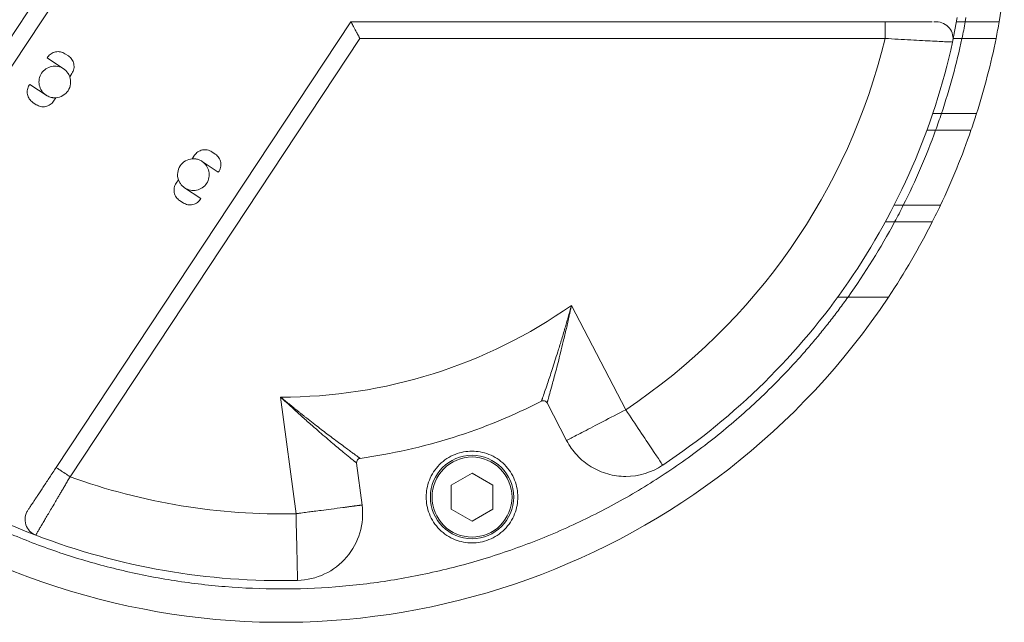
# Model space of a CAD drawing. Header units: metres. Extents: x 70279.8 to 70377.7, y 409251.8 to 409331.5.
# Tile 177 of 244: x 70323.6186 to 70323.7367, y 409324.5125 to 409324.5848. Entities that reach past the tile are written whole.
import ezdxf

# ---------------------------------------------------------------- set-up
doc = ezdxf.new("R2010")
doc.units = ezdxf.units.M

# ---------------------------------------------------------------- blocks, each defined once
blk = doc.blocks.new('Reactor_20170118')
at = {"color": 7, "linetype": 'Continuous', "lineweight": 15, "ltscale": 0.1}
for p, q in [((329.01, -0.05), (295.46, -50.73)), ((297.13, -51.83), (331.41, -0.04)), ((436.75, -11.55), (436.14, -15.5)), ((431.09, -15), (430.55, -17.93)), ((432.07, -15.5), (432.15, -15)), ((358.35, -15.5), (322.98, -68.94)), ((422.44, -15.5), (358.35, -15.5)), ((428.6, -15.5), (428.3, -15.5)), ((432.07, -15.5), (431.06, -15.5)), ((324.65, -70.05), (359.43, -17.5)), ((359.43, -17.5), (422.44, -17.5)), ((430.65, -17.5), (431.67, -17.5)), ((321.96, -19.75), (321.91, -19.83)), ((321.91, -19.83), (323.99, -21.21)), ((324.46, -19.6), (324.04, -19.33)), ((324.88, -21.68), (324.61, -22.09)), ((319.81, -23), (319.76, -23.08)), ((321.89, -24.38), (319.81, -23)), ((322.94, -24.61), (322.67, -25.02)), ((320.6, -25.44), (320.18, -25.16)), ((429.21, -26.5), (428.15, -26.5)), ((427.45, -28.5), (428.51, -28.5)), ((339.31, -31.93), (339.58, -31.51)), ((341.66, -31.09), (342.08, -31.37)), ((342.44, -33.53), (340.5, -32.24)), ((337.37, -34.85), (337.65, -34.43)), ((338.4, -35.41), (340.34, -36.7)), ((337.8, -36.93), (338.21, -37.2)), ((424.63, -37.5), (423.51, -37.5)), ((422.45, -39.5), (423.59, -39.5)), ((391.32, -62.01), (384.81, -49.5)), ((418, -48.5), (416.76, -48.5)), ((349.92, -60.5), (351.76, -74.48)), ((381.88, -61.2), (384.23, -65.7)), ((359.69, -73.44), (359.03, -68.41)), ((370.38, -71.04), (372.88, -69.6)), ((372.88, -69.6), (375.38, -71.04)), ((370.38, -73.93), (370.38, -71.04)), ((375.38, -71.04), (375.38, -73.93)), ((372.88, -75.37), (370.38, -73.93)), ((375.38, -73.93), (372.88, -75.37))]:
    blk.add_line(p, q, dxfattribs=at)
at = {"color": 7, "linetype": 'Continuous', "lineweight": 15}
blk.add_circle((372.88, -72.48), 5, dxfattribs=at)
for centre, radius, start, end in [((350.02, 0), 87.5, 33.6615, 326.3385), ((350.02, 0), 87.5, 348.463, 349.7966), ((350.02, 0), 87.5, 340.9911, 342.3707), ((350.02, 0), 87.5, 333.1646, 334.6231), ((350.02, 0), 68.5, 277.9152, 297.0848), ((359.53, -68.34), 0.5, 97.9152, 187.5), ((391.32, -62.01), 8, 270, 303.6645), ((351.76, -74.48), 8, 271.3355, 7.5), ((350.02, 0), 82.5, 249.0559, 271.3355)]:
    blk.add_arc(centre, radius, start, end, dxfattribs=at)
for points, knots in [([(418, 48.5), (417.82, 48.74), (417.47, 49.23), (416.94, 49.95), (416.39, 50.67), (415.84, 51.38), (415.29, 52.09), (414.72, 52.79), (414.15, 53.48), (413.57, 54.17), (412.99, 54.85), (412.39, 55.52), (411.79, 56.19), (411.18, 56.85), (410.57, 57.51), (409.4, 58.73), (407.64, 60.47), (405.23, 62.68), (402.74, 64.79), (399.26, 67.5), (394.68, 70.66), (388.84, 74.03), (382.73, 76.93), (376.37, 79.33), (369.83, 81.21), (363.2, 82.55), (356.51, 83.34), (349.86, 83.59), (343.27, 83.31), (336.86, 82.54), (330.6, 81.29), (324.54, 79.6), (318.62, 77.45), (312.8, 74.84), (307.13, 71.74), (301.61, 68.14), (296.34, 64.08), (291.36, 59.54), (286.73, 54.6), (282.5, 49.28), (278.72, 43.63), (275.43, 37.72), (272.63, 31.59), (270.37, 25.33), (268.62, 18.97), (267.4, 12.63), (266.68, 6.29), (266.45, 0), (266.68, -6.29), (267.4, -12.63), (268.62, -18.97), (270.37, -25.33), (272.63, -31.59), (275.43, -37.72), (278.72, -43.63), (282.5, -49.28), (286.73, -54.6), (291.36, -59.54), (296.34, -64.08), (301.61, -68.14), (307.13, -71.74), (312.8, -74.84), (318.62, -77.45), (324.54, -79.6), (330.6, -81.29), (336.86, -82.54), (343.27, -83.31), (349.86, -83.59), (356.51, -83.34), (363.2, -82.55), (369.83, -81.21), (376.37, -79.33), (382.73, -76.93), (388.84, -74.03), (394.68, -70.66), (399.26, -67.5), (402.73, -64.79), (405.23, -62.68), (407.64, -60.47), (409.61, -58.52), (411.19, -56.86), (412.4, -55.53), (413.58, -54.17), (414.73, -52.79), (415.85, -51.39), (416.94, -49.96), (417.64, -48.99), (418, -48.5)], [0, 0, 0, 0, 0.0021383, 0.0042751, 0.0064107, 0.0085453, 0.0106791, 0.0128124, 0.0149454, 0.0170784, 0.0192117, 0.0213454, 0.0234799, 0.0256153, 0.027752, 0.0298902, 0.0376532, 0.0454046, 0.0531563, 0.0609202, 0.0768367, 0.0927544, 0.1088814, 0.1250097, 0.1411367, 0.157265, 0.1731815, 0.1890992, 0.2046106, 0.2201233, 0.2350643, 0.2500065, 0.2649475, 0.2798898, 0.2954012, 0.3109139, 0.3268303, 0.3427481, 0.3588751, 0.3750034, 0.3911304, 0.4072587, 0.4231751, 0.4390929, 0.4546043, 0.470117, 0.485058, 0.5000002, 0.5149412, 0.5298835, 0.5453949, 0.5609075, 0.576824, 0.5927418, 0.6088688, 0.6249971, 0.6411241, 0.6572523, 0.6731688, 0.6890866, 0.704598, 0.7201107, 0.7350517, 0.7499939, 0.7649349, 0.7798771, 0.7953886, 0.8109012, 0.8268177, 0.8427354, 0.8588624, 0.8749907, 0.8911177, 0.907246, 0.9231625, 0.9390802, 0.9468432, 0.9545946, 0.9623463, 0.9701103, 0.9743847, 0.9786544, 0.9829212, 0.9871872, 0.9914544, 0.9957246, 1, 1, 1, 1]), ([(359.43, -17.5), (359.4, -17.45), (359.36, -17.37), (359.29, -17.24), (359.22, -17.12), (359.17, -17.02), (359.12, -16.92), (359.07, -16.84), (358.97, -16.66), (358.83, -16.39), (358.66, -16.07), (358.52, -15.82), (358.43, -15.65), (358.38, -15.56), (358.36, -15.51), (358.35, -15.5), (358.35, -15.5)], [0, 0, 0, 0, 0.046739, 0.089986, 0.129742, 0.166006, 0.19878, 0.228062, 0.253856, 0.395418, 0.520258, 0.651457, 0.773894, 0.850402, 0.925663, 1, 1, 1, 1]), ([(422.44, -17.5), (422.44, -17.24), (422.44, -16.98), (422.44, -16.49), (422.44, -16.27), (422.44, -15.9), (422.44, -15.75), (422.44, -15.55), (422.44, -15.5), (422.44, -15.5)], [0, 0, 0, 0, 0.25, 0.25, 0.5, 0.5, 0.75, 0.75, 1, 1, 1, 1]), ([(428.1, -15.5), (428.05, -15.5), (427.84, -15.5), (427.39, -15.5), (426.84, -15.5), (426.17, -15.5), (425.19, -15.5), (423.85, -15.5), (422.91, -15.5), (422.44, -15.5)], [0, 0, 0, 0, 0.066993, 0.231813, 0.321984, 0.412413, 0.605358, 0.804113, 1, 1, 1, 1]), ([(428.6, -15.5), (428.9, -15.5), (429.2, -15.57), (429.73, -15.83), (429.97, -16.02), (430.35, -16.48), (430.48, -16.76), (430.62, -17.34), (430.62, -17.64), (430.55, -17.93)], [0, 0, 0, 0, 0.25, 0.25, 0.5, 0.5, 0.75, 0.75, 1, 1, 1, 1]), ([(436.14, -15.5), (436.14, -15.5), (436.14, -15.5), (436.12, -15.5), (436.1, -15.5), (436.06, -15.5), (436.01, -15.5), (435.95, -15.5), (435.88, -15.5), (435.8, -15.5), (435.71, -15.5), (435.61, -15.5), (435.49, -15.5), (435.37, -15.5), (435.24, -15.5), (435.09, -15.5), (434.81, -15.5), (434.34, -15.5), (433.8, -15.5), (433.37, -15.5), (433.09, -15.5), (432.78, -15.5), (432.43, -15.5), (432.2, -15.5), (432.07, -15.5)], [0, 0, 0, 0, 0.031965, 0.064113, 0.096448, 0.128972, 0.161688, 0.194598, 0.227705, 0.261012, 0.294521, 0.328234, 0.362153, 0.396281, 0.43062, 0.465172, 0.499938, 0.620083, 0.749746, 0.791391, 0.837241, 0.887293, 0.941547, 1, 1, 1, 1]), ([(422.44, -17.5), (423.49, -17.56), (424.54, -17.62), (426.49, -17.73), (427.39, -17.77), (428.9, -17.85), (429.51, -17.88), (430.34, -17.92), (430.55, -17.93), (430.55, -17.93)], [0, 0, 0, 0, 0.25, 0.25, 0.5, 0.5, 0.75, 0.75, 1, 1, 1, 1]), ([(431.67, -17.5), (431.74, -17.5), (431.88, -17.5), (432.08, -17.5), (432.27, -17.5), (432.45, -17.5), (432.62, -17.5), (432.79, -17.5), (432.94, -17.5), (433.08, -17.5), (433.43, -17.5), (433.95, -17.5), (434.47, -17.5), (434.83, -17.5), (435.08, -17.5), (435.29, -17.5), (435.46, -17.5), (435.59, -17.5), (435.69, -17.5), (435.75, -17.5), (435.75, -17.5), (435.76, -17.5)], [0, 0, 0, 0, 0.033022, 0.064742, 0.09516, 0.124275, 0.152087, 0.178595, 0.203799, 0.227699, 0.250295, 0.380115, 0.500129, 0.565234, 0.629552, 0.693102, 0.7559, 0.817968, 0.879325, 0.939995, 1, 1, 1, 1]), ([(430.55, -17.93), (429.41, -23.06), (427.78, -28.08), (423.59, -37.72), (421.03, -42.33), (415.09, -51), (411.7, -55.04), (404.22, -62.42), (400.13, -65.75), (395.76, -68.66)], [0, 0, 0, 0, 0.25, 0.25, 0.5, 0.5, 0.75, 0.75, 1, 1, 1, 1]), ([(321.96, -19.75), (322.07, -19.58), (322.21, -19.44), (322.54, -19.22), (322.72, -19.15), (323.11, -19.07), (323.31, -19.07), (323.69, -19.14), (323.88, -19.22), (324.04, -19.33)], [0, 0, 0, 0, 0.25, 0.25, 0.5, 0.5, 0.75, 0.75, 1, 1, 1, 1]), ([(324.46, -19.6), (324.62, -19.71), (324.76, -19.85), (324.98, -20.18), (325.06, -20.36), (325.14, -20.75), (325.14, -20.95), (325.07, -21.33), (324.99, -21.52), (324.88, -21.68)], [0, 0, 0, 0, 0.25, 0.25, 0.5, 0.5, 0.75, 0.75, 1, 1, 1, 1]), ([(323.87, -21.13), (323.66, -20.99), (323.43, -20.9), (322.94, -20.8), (322.69, -20.8), (322.2, -20.9), (321.96, -21), (321.55, -21.28), (321.37, -21.46), (321.1, -21.87), (321, -22.11), (320.91, -22.6), (320.91, -22.85), (321.01, -23.34), (321.11, -23.57), (321.38, -23.98), (321.56, -24.16), (321.77, -24.3)], [0, 0, 0, 0, 0.125, 0.125, 0.25, 0.25, 0.375, 0.375, 0.5, 0.5, 0.625, 0.625, 0.75, 0.75, 0.875, 0.875, 1, 1, 1, 1]), ([(323.98, -21.21), (324.02, -21.24), (324.09, -21.3), (324.19, -21.39), (324.28, -21.49), (324.39, -21.64), (324.51, -21.83), (324.58, -22), (324.61, -22.09)], [0, 0, 0, 0, 0.125411, 0.25015, 0.374854, 0.500157, 0.749759, 1, 1, 1, 1]), ([(322.94, -24.61), (323.23, -24.59), (323.52, -24.5), (324.03, -24.21), (324.24, -24.01), (324.57, -23.52), (324.67, -23.24), (324.74, -22.66), (324.71, -22.36), (324.61, -22.09)], [0, 0, 0, 0, 0.25, 0.25, 0.5, 0.5, 0.75, 0.75, 1, 1, 1, 1]), ([(320.18, -25.16), (320.01, -25.05), (319.87, -24.91), (319.65, -24.59), (319.58, -24.4), (319.5, -24.02), (319.5, -23.82), (319.57, -23.43), (319.65, -23.25), (319.76, -23.08)], [0, 0, 0, 0, 0.25, 0.25, 0.5, 0.5, 0.75, 0.75, 1, 1, 1, 1]), ([(322.94, -24.61), (322.9, -24.61), (322.81, -24.62), (322.67, -24.61), (322.53, -24.59), (322.35, -24.56), (322.13, -24.5), (321.97, -24.41), (321.89, -24.37)], [0, 0, 0, 0, 0.125413, 0.250152, 0.374853, 0.500155, 0.749754, 1, 1, 1, 1]), ([(322.67, -25.02), (322.57, -25.18), (322.43, -25.32), (322.1, -25.54), (321.91, -25.62), (321.53, -25.7), (321.33, -25.7), (320.94, -25.62), (320.76, -25.55), (320.6, -25.44)], [0, 0, 0, 0, 0.25, 0.25, 0.5, 0.5, 0.75, 0.75, 1, 1, 1, 1]), ([(433.42, -26.5), (433.41, -26.5), (433.41, -26.5), (433.4, -26.5), (433.37, -26.5), (433.33, -26.5), (433.29, -26.5), (433.23, -26.5), (433.16, -26.5), (433.01, -26.5), (432.71, -26.5), (432.18, -26.5), (431.53, -26.5), (430.95, -26.5), (430.45, -26.5), (430.08, -26.5), (429.66, -26.5), (429.36, -26.5), (429.21, -26.5)], [0, 0, 0, 0, 0.030901, 0.061874, 0.092925, 0.124062, 0.155293, 0.186626, 0.218067, 0.249624, 0.371936, 0.499355, 0.619117, 0.749219, 0.802094, 0.861521, 0.927493, 1, 1, 1, 1]), ([(428.51, -28.5), (428.58, -28.5), (428.72, -28.5), (428.93, -28.5), (429.12, -28.5), (429.31, -28.5), (429.49, -28.5), (429.65, -28.5), (429.81, -28.5), (429.96, -28.5), (430.32, -28.5), (430.85, -28.5), (431.5, -28.5), (432.03, -28.5), (432.36, -28.5), (432.54, -28.5), (432.64, -28.5), (432.7, -28.5), (432.75, -28.5), (432.75, -28.5), (432.75, -28.5)], [0, 0, 0, 0, 0.033047, 0.064804, 0.095269, 0.124441, 0.15232, 0.178905, 0.204194, 0.228189, 0.250888, 0.381151, 0.500923, 0.62836, 0.750387, 0.800878, 0.85105, 0.900936, 0.950574, 1, 1, 1, 1]), ([(339.58, -31.51), (339.69, -31.35), (339.83, -31.21), (340.16, -30.99), (340.34, -30.91), (340.73, -30.83), (340.93, -30.83), (341.31, -30.91), (341.5, -30.98), (341.66, -31.09)], [0, 0, 0, 0, 0.25, 0.25, 0.5, 0.5, 0.75, 0.75, 1, 1, 1, 1]), ([(342.08, -31.37), (342.25, -31.48), (342.39, -31.63), (342.62, -31.97), (342.69, -32.17), (342.76, -32.57), (342.75, -32.78), (342.66, -33.18), (342.57, -33.36), (342.44, -33.53)], [0, 0, 0, 0, 0.25, 0.25, 0.5, 0.5, 0.75, 0.75, 1, 1, 1, 1]), ([(339.31, -31.93), (339.02, -31.95), (338.74, -32.04), (338.24, -32.33), (338.02, -32.54), (337.71, -33.02), (337.6, -33.29), (337.53, -33.87), (337.56, -34.16), (337.65, -34.43)], [0, 0, 0, 0, 0.25, 0.25, 0.5, 0.5, 0.75, 0.75, 1, 1, 1, 1]), ([(338.4, -35.41), (338.61, -35.55), (338.84, -35.64), (339.33, -35.74), (339.59, -35.74), (340.07, -35.64), (340.31, -35.54), (340.72, -35.26), (340.9, -35.08), (341.17, -34.67), (341.27, -34.43), (341.36, -33.94), (341.36, -33.69), (341.26, -33.2), (341.16, -32.97), (340.89, -32.56), (340.71, -32.38), (340.5, -32.24)], [0, 0, 0, 0, 0.125, 0.125, 0.25, 0.25, 0.375, 0.375, 0.5, 0.5, 0.625, 0.625, 0.75, 0.75, 0.875, 0.875, 1, 1, 1, 1]), ([(339.31, -31.93), (339.35, -31.93), (339.43, -31.92), (339.56, -31.93), (339.68, -31.94), (339.81, -31.96), (339.96, -31.99), (340.13, -32.05), (340.32, -32.13), (340.44, -32.2), (340.5, -32.24)], [0, 0, 0, 0, 0.100519, 0.200348, 0.299924, 0.399688, 0.500077, 0.666777, 0.832738, 1, 1, 1, 1]), ([(337.8, -36.93), (337.63, -36.82), (337.49, -36.68), (337.27, -36.35), (337.19, -36.17), (337.12, -35.78), (337.11, -35.58), (337.19, -35.2), (337.27, -35.01), (337.37, -34.85)], [0, 0, 0, 0, 0.25, 0.25, 0.5, 0.5, 0.75, 0.75, 1, 1, 1, 1]), ([(338.4, -35.41), (338.37, -35.39), (338.3, -35.34), (338.2, -35.26), (338.11, -35.17), (338.02, -35.08), (337.93, -34.96), (337.82, -34.81), (337.72, -34.63), (337.67, -34.5), (337.65, -34.43)], [0, 0, 0, 0, 0.100519, 0.200348, 0.299924, 0.399688, 0.500077, 0.666777, 0.832738, 1, 1, 1, 1]), ([(340.34, -36.7), (340.24, -36.87), (340.11, -37.03), (339.78, -37.28), (339.59, -37.37), (339.19, -37.46), (338.98, -37.47), (338.58, -37.39), (338.38, -37.32), (338.21, -37.2)], [0, 0, 0, 0, 0.25, 0.25, 0.5, 0.5, 0.75, 0.75, 1, 1, 1, 1]), ([(429.08, -37.5), (429.08, -37.5), (429.08, -37.5), (429.06, -37.5), (429.04, -37.5), (429.01, -37.5), (428.97, -37.5), (428.92, -37.5), (428.86, -37.5), (428.79, -37.5), (428.63, -37.5), (428.3, -37.5), (427.73, -37.5), (427.05, -37.5), (426.43, -37.5), (425.92, -37.5), (425.53, -37.5), (425.1, -37.5), (424.79, -37.5), (424.63, -37.5)], [0, 0, 0, 0, 0.027278, 0.054631, 0.082071, 0.10961, 0.137261, 0.165036, 0.192947, 0.221005, 0.249222, 0.370819, 0.498603, 0.61845, 0.748788, 0.801908, 0.861493, 0.927529, 1, 1, 1, 1]), ([(423.59, -39.5), (423.66, -39.5), (423.81, -39.5), (424.02, -39.5), (424.22, -39.5), (424.42, -39.5), (424.6, -39.5), (424.77, -39.5), (424.94, -39.5), (425.09, -39.5), (425.47, -39.5), (426.03, -39.5), (426.73, -39.5), (427.3, -39.5), (427.66, -39.5), (427.86, -39.5), (427.97, -39.5), (428.05, -39.5), (428.09, -39.5), (428.1, -39.5), (428.1, -39.5)], [0, 0, 0, 0, 0.0330042, 0.0647445, 0.0952189, 0.1244257, 0.1523633, 0.1790302, 0.2044253, 0.2285475, 0.2513962, 0.3822231, 0.5014882, 0.62958, 0.750926, 0.8015557, 0.8516982, 0.9014318, 0.9508379, 1, 1, 1, 1]), ([(381.21, -60.99), (381.21, -60.99), (381.21, -60.98), (381.22, -60.97), (381.23, -60.94), (381.24, -60.91), (381.26, -60.86), (381.28, -60.81), (381.3, -60.74), (381.32, -60.67), (381.4, -60.44), (381.59, -59.91), (381.97, -58.78), (382.51, -57.16), (383.07, -55.39), (383.6, -53.7), (383.95, -52.53), (384.22, -51.59), (384.41, -50.92), (384.61, -50.22), (384.74, -49.74), (384.81, -49.5)], [0, 0, 0, 0, 0.015237, 0.030494, 0.045785, 0.061125, 0.076529, 0.092012, 0.107589, 0.123273, 0.139078, 0.234889, 0.338115, 0.47442, 0.627539, 0.72055, 0.820972, 0.862688, 0.906449, 0.95223, 1, 1, 1, 1]), ([(384.81, -49.5), (384.78, -49.65), (384.72, -49.94), (384.62, -50.37), (384.53, -50.79), (384.44, -51.19), (384.36, -51.56), (384.28, -51.93), (384.1, -52.68), (383.84, -53.78), (383.51, -55.15), (383.21, -56.34), (382.94, -57.38), (382.7, -58.26), (382.45, -59.19), (382.2, -60.1), (382.03, -60.67), (381.96, -60.94), (381.93, -61.06), (381.9, -61.14), (381.89, -61.19), (381.89, -61.2), (381.88, -61.2)], [0, 0, 0, 0, 0.028799, 0.056515, 0.083147, 0.108696, 0.133163, 0.156548, 0.178852, 0.280667, 0.372274, 0.454796, 0.531128, 0.598774, 0.662178, 0.765886, 0.861137, 0.889513, 0.917501, 0.945187, 0.972657, 1, 1, 1, 1]), ([(422.85, -48.5), (422.85, -48.5), (422.85, -48.5), (422.83, -48.5), (422.81, -48.5), (422.77, -48.5), (422.72, -48.5), (422.66, -48.5), (422.59, -48.5), (422.51, -48.5), (422.32, -48.5), (421.95, -48.5), (421.31, -48.5), (420.56, -48.5), (419.9, -48.5), (419.35, -48.5), (418.94, -48.5), (418.49, -48.5), (418.16, -48.5), (418, -48.5)], [0, 0, 0, 0, 0.0270276, 0.0541464, 0.0813829, 0.1087635, 0.136314, 0.1640595, 0.1920245, 0.2202326, 0.2487069, 0.3689004, 0.4981373, 0.6166994, 0.7481497, 0.8016673, 0.8614962, 0.927616, 1, 1, 1, 1]), ([(320.53, -77.05), (314.91, -74.89), (309.52, -72.12), (299.46, -65.47), (294.81, -61.59), (290.62, -57.25)], [0, 0, 0, 0, 0.5, 0.5, 1, 1, 1, 1]), ([(359.03, -68.41), (359.03, -68.41), (359.03, -68.41), (359.02, -68.4), (359, -68.38), (358.97, -68.36), (358.94, -68.33), (358.9, -68.3), (358.85, -68.26), (358.79, -68.22), (358.62, -68.08), (358.22, -67.75), (357.37, -67.05), (356.15, -66.03), (354.81, -64.89), (353.52, -63.76), (352.6, -62.95), (351.83, -62.25), (351.24, -61.71), (350.59, -61.12), (350.15, -60.71), (349.92, -60.5)], [0, 0, 0, 0, 0.014393, 0.02881, 0.043263, 0.057766, 0.072331, 0.086972, 0.1017, 0.116528, 0.131468, 0.222652, 0.321384, 0.450475, 0.598213, 0.688993, 0.788821, 0.835541, 0.886308, 0.941126, 1, 1, 1, 1]), ([(349.92, -60.5), (350.03, -60.59), (350.26, -60.78), (350.59, -61.05), (350.92, -61.32), (351.24, -61.58), (351.56, -61.84), (351.86, -62.08), (352.16, -62.32), (352.45, -62.55), (352.74, -62.78), (353.46, -63.35), (354.56, -64.21), (355.79, -65.14), (356.7, -65.83), (357.36, -66.31), (357.93, -66.73), (358.34, -67.04), (358.63, -67.25), (358.82, -67.39), (358.99, -67.51), (359.13, -67.61), (359.25, -67.7), (359.34, -67.77), (359.41, -67.81), (359.45, -67.84), (359.46, -67.85), (359.46, -67.85)], [0, 0, 0, 0, 0.02773, 0.054893, 0.081487, 0.107504, 0.132941, 0.157793, 0.182055, 0.205724, 0.228794, 0.251264, 0.382602, 0.501712, 0.568993, 0.632918, 0.693635, 0.751357, 0.780784, 0.809615, 0.837904, 0.865713, 0.893108, 0.920158, 0.946938, 0.973525, 1, 1, 1, 1]), ([(381.88, -61.2), (381.82, -61.09), (381.72, -61), (381.47, -60.92), (381.33, -60.93), (381.21, -60.99)], [0, 0, 0, 0, 0.5, 0.5, 1, 1, 1, 1]), ([(384.23, -65.7), (384.23, -65.7), (384.41, -65.6), (385.12, -65.23), (385.65, -64.96), (386.96, -64.28), (387.75, -63.87), (389.46, -62.97), (390.39, -62.49), (391.32, -62.01)], [0, 0, 0, 0, 0.25, 0.25, 0.5, 0.5, 0.75, 0.75, 1, 1, 1, 1]), ([(391.32, -62.01), (392.5, -63.77), (393.63, -65.47), (395.29, -67.96), (395.76, -68.66), (395.76, -68.66)], [0, 0, 0, 0, 0.5, 0.5, 1, 1, 1, 1]), ([(391.32, -70.01), (390.59, -70.01), (389.87, -69.91), (388.47, -69.51), (387.79, -69.22), (386.55, -68.47), (385.98, -68.01), (384.99, -66.94), (384.56, -66.35), (384.23, -65.7)], [0, 0, 0, 0, 0.25, 0.25, 0.5, 0.5, 0.75, 0.75, 1, 1, 1, 1]), ([(372.88, -77.98), (372.53, -77.98), (371.84, -77.92), (370.82, -77.62), (369.84, -77.11), (368.96, -76.4), (368.25, -75.52), (367.74, -74.53), (367.44, -73.51), (367.35, -72.48), (367.44, -71.46), (367.74, -70.43), (368.25, -69.45), (368.96, -68.57), (369.84, -67.85), (370.83, -67.34), (371.85, -67.05), (372.88, -66.95), (373.9, -67.05), (374.93, -67.34), (375.92, -67.85), (376.8, -68.57), (377.51, -69.45), (378.02, -70.43), (378.31, -71.46), (378.41, -72.48), (378.31, -73.51), (378.02, -74.53), (377.51, -75.52), (376.8, -76.4), (375.92, -77.11), (374.93, -77.62), (373.9, -77.92), (373.21, -77.98), (372.88, -77.98)], [0, 0, 0, 0, 0.030008, 0.060007, 0.092164, 0.125004, 0.157844, 0.190001, 0.220875, 0.250003, 0.279132, 0.310006, 0.342163, 0.375003, 0.407843, 0.44, 0.470873, 0.500002, 0.529131, 0.560005, 0.592162, 0.625002, 0.657841, 0.689999, 0.720872, 0.750001, 0.77913, 0.810004, 0.842161, 0.875001, 0.90784, 0.939997, 0.970871, 1, 1, 1, 1]), ([(372.88, -77.28), (371.61, -77.28), (370.38, -76.78), (368.58, -74.98), (368.08, -73.76), (368.08, -71.21), (368.58, -69.99), (370.38, -68.19), (371.61, -67.68), (374.15, -67.68), (375.37, -68.19), (377.17, -69.99), (377.68, -71.21), (377.68, -73.76), (377.17, -74.98), (375.37, -76.78), (374.15, -77.28), (372.88, -77.28)], [0, 0, 0, 0, 0.125, 0.125, 0.25, 0.25, 0.375, 0.375, 0.5, 0.5, 0.625, 0.625, 0.75, 0.75, 0.875, 0.875, 1, 1, 1, 1]), ([(322.98, -68.94), (322.72, -69.33), (322.2, -70.12), (321.58, -71.05), (321.13, -71.74), (320.83, -72.2), (320.55, -72.61), (320.25, -73.08), (319.95, -73.52), (319.7, -73.9), (319.66, -73.96), (319.64, -73.99)], [0, 0, 0, 0, 0.158577, 0.319476, 0.397623, 0.475922, 0.549068, 0.622123, 0.75555, 0.876052, 1, 1, 1, 1]), ([(324.65, -70.05), (324.46, -69.92), (324.26, -69.79), (323.85, -69.52), (323.66, -69.39), (323.33, -69.17), (323.19, -69.08), (323.02, -68.97), (322.98, -68.94), (322.98, -68.94)], [0, 0, 0, 0, 0.25, 0.25, 0.5, 0.5, 0.75, 0.75, 1, 1, 1, 1]), ([(324.65, -70.05), (324.6, -70.13), (324.5, -70.29), (324.36, -70.54), (324.22, -70.78), (324.09, -71.01), (323.95, -71.24), (323.83, -71.46), (323.7, -71.67), (323.58, -71.88), (323.46, -72.09), (323.34, -72.28), (323.23, -72.47), (323.12, -72.66), (323.02, -72.83), (322.92, -73), (322.72, -73.35), (322.42, -73.86), (322.04, -74.49), (321.71, -75.05), (321.46, -75.49), (321.26, -75.82), (321.11, -76.08), (320.97, -76.31), (320.86, -76.51), (320.76, -76.67), (320.68, -76.81), (320.61, -76.92), (320.57, -76.99), (320.54, -77.04), (320.54, -77.05), (320.53, -77.05)], [0, 0, 0, 0, 0.02281, 0.045179, 0.067106, 0.088591, 0.109635, 0.130236, 0.150394, 0.17011, 0.189383, 0.208214, 0.226601, 0.244546, 0.262047, 0.279106, 0.295721, 0.368657, 0.43961, 0.508583, 0.575586, 0.618999, 0.662183, 0.705145, 0.747887, 0.790414, 0.832732, 0.874844, 0.916756, 0.958473, 1, 1, 1, 1]), ([(320.53, -77.05), (320.26, -76.94), (320, -76.77), (319.59, -76.34), (319.44, -76.08), (319.25, -75.51), (319.23, -75.2), (319.31, -74.61), (319.42, -74.33), (319.58, -74.08)], [0, 0, 0, 0, 0.25, 0.25, 0.5, 0.5, 0.75, 0.75, 1, 1, 1, 1]), ([(359.69, -73.44), (359.69, -73.44), (359.69, -73.44), (359.67, -73.44), (359.65, -73.44), (359.61, -73.45), (359.57, -73.45), (359.51, -73.46), (359.45, -73.47), (359.37, -73.48), (359.29, -73.49), (359.19, -73.5), (359.09, -73.51), (358.98, -73.53), (358.86, -73.55), (358.72, -73.56), (358.58, -73.58), (358.43, -73.6), (358.28, -73.62), (358.11, -73.64), (357.94, -73.67), (357.76, -73.69), (357.57, -73.72), (357.02, -73.79), (356.13, -73.91), (354.93, -74.06), (354.02, -74.18), (353.26, -74.28), (352.66, -74.36), (352.21, -74.42), (351.98, -74.45), (351.87, -74.47), (351.82, -74.47), (351.79, -74.48), (351.77, -74.48), (351.77, -74.48), (351.76, -74.48), (351.76, -74.48), (351.76, -74.48)], [0, 0, 0, 0, 0.022738, 0.045477, 0.068215, 0.090954, 0.113692, 0.13643, 0.159169, 0.181907, 0.204646, 0.227384, 0.250122, 0.272861, 0.295599, 0.318338, 0.341076, 0.363815, 0.386553, 0.409291, 0.43203, 0.454768, 0.477507, 0.500245, 0.644727, 0.749949, 0.823668, 0.876178, 0.938527, 0.969392, 0.98473, 0.992374, 0.99619, 0.998096, 0.999048, 0.999524, 0.999762, 1, 1, 1, 1]), ([(351.95, -82.48), (351.95, -82.48), (351.94, -82.27), (351.92, -81.47), (351.91, -80.88), (351.88, -79.39), (351.86, -78.51), (351.81, -76.57), (351.79, -75.53), (351.76, -74.48)], [0, 0, 0, 0, 0.25, 0.25, 0.5, 0.5, 0.75, 0.75, 1, 1, 1, 1])]:
    blk.add_open_spline(points, degree=3, knots=knots, dxfattribs=at)
for points in [[(431.67, -17.5), (431.74, -17.17), (431.88, -16.5), (432.01, -15.83), (432.07, -15.5)], [(422.44, -17.5), (418.04, -35.72), (406.92, -51.61), (391.32, -62.01)], [(429.21, -26.5), (430.2, -23.55), (431.02, -20.54), (431.67, -17.5)], [(435.76, -17.5), (435.14, -20.54), (434.35, -23.54), (433.42, -26.5)], [(428.51, -28.5), (428.63, -28.17), (428.87, -27.5), (429.09, -26.83), (429.21, -26.5)], [(424.63, -37.5), (426.1, -34.58), (427.39, -31.57), (428.51, -28.5)], [(432.75, -28.5), (431.7, -31.56), (430.47, -34.57), (429.08, -37.5)], [(423.59, -39.5), (423.77, -39.17), (424.12, -38.51), (424.46, -37.84), (424.63, -37.5)], [(418, -48.5), (420.05, -45.62), (421.92, -42.61), (423.59, -39.5)], [(428.1, -39.5), (426.53, -42.6), (424.78, -45.61), (422.85, -48.5)], [(384.81, -49.5), (374.6, -56.68), (362.41, -60.52), (349.92, -60.5)], [(351.76, -74.48), (342.53, -74.7), (333.33, -73.19), (324.65, -70.05)]]:
    blk.add_open_spline(points, degree=3, dxfattribs=at)

msp = doc.modelspace()

# ---------------------------------------------------------------- block references
at = {"xscale": 0.001, "yscale": 0.001, "zscale": 0.001}
msp.add_blockref('Reactor_20170118', (70323.3, 409324.6), dxfattribs=at)

doc.saveas('drawing.dxf')
